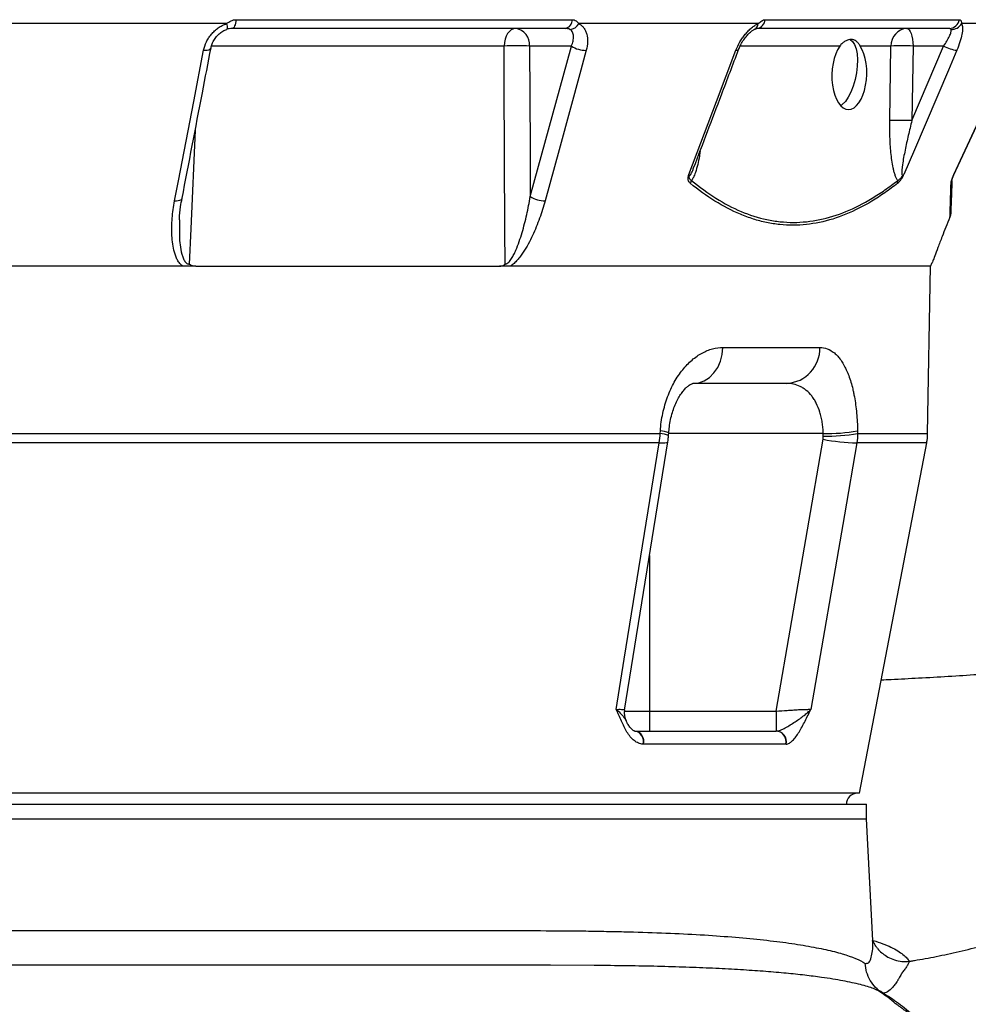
# Model space of a CAD drawing. Header units: millimetres. Extents: x 2703 to 14468, y 2068 to 15413.
# Tile 5 of 19: x 5998 to 7294, y 4370 to 5715. Entities that reach past the tile are written whole.
import ezdxf

# ---------------------------------------------------------------- set-up
doc = ezdxf.new("R2010")
doc.units = ezdxf.units.MM
doc.header["$LTSCALE"] = 5

msp = doc.modelspace()

# ---------------------------------------------------------------- linework, layer by layer
at = {"color": 7, "linetype": 'Continuous', "lineweight": 25}
for p, q in [((6280.4, 5709.8), (5945.6, 5709.8)), ((6293.3, 5715.2), (6752.9, 5715.2)), ((7007, 5709.8), (6761.9, 5709.8)), ((7016.7, 5715.2), (7282, 5715.2)), ((7374.7, 5709.8), (7285, 5709.8)), ((6280.5, 5702), (6280.2, 5702)), ((6743.7, 5703.3), (6288, 5703.3)), ((7268.3, 5703.3), (7005.2, 5703.3)), ((6751.7, 5679.2), (6694.5, 5679.2)), ((6695.5, 5473.5), (6751.7, 5679.2)), ((7188.5, 5679.2), (7146.5, 5679.2)), ((7186.9, 5577.3), (7188.5, 5679.2)), ((7217.1, 5577.3), (7260.5, 5679.2)), ((7218.7, 5679.2), (7217.1, 5577.3)), ((7260.5, 5679.2), (7218.7, 5679.2)), ((7242.5, 5378), (7245, 5383.5)), ((7238.6, 5149.8), (7242.6, 5378.6)), ((6958.9, 5267.4), (7091.3, 5267.4)), ((7046.1, 5218.3), (6917.8, 5218.3)), ((6873, 5149.8), (6873.3, 5153.3)), ((7142.8, 5153.3), (7142.9, 5149.8)), ((5937.5, 5149.8), (6873, 5149.8)), ((7031.6, 4770.5), (7095.6, 5142)), ((6871.8, 5137), (5937.5, 5137)), ((6824.2, 4772.1), (6883.5, 5138.4)), ((7145.5, 4658.3), (7237.3, 5137)), ((6858.4, 4770.5), (6858.4, 4743.3)), ((6858.4, 4770.5), (7031.6, 4770.5)), ((7031.6, 4770.5), (7031.6, 4743.3)), ((6838.6, 4743.3), (6838.5, 4743.3)), ((6838.6, 4743.3), (7031.3, 4743.3)), ((7044.9, 4725.5), (6850.3, 4725.5)), ((7145.5, 4658.3), (4662.7, 4658.3)), ((4663.5, 4643.3), (7155.1, 4643.3)), ((7155.1, 4623.3), (7155.1, 4643.3)), ((4772.7, 4623.3), (7155.1, 4623.3)), ((7163.8, 4457.1), (7155.1, 4623.3)), ((7163.4, 4456.8), (7163.4, 4457.1))]:
    msp.add_line(p, q, dxfattribs=at)
at = {"color": 8, "linetype": 'Continuous', "lineweight": 25}
for p, q in [((6659.7, 5679.2), (6260, 5679.2)), ((7118.5, 5679.2), (6982.4, 5679.2)), ((7095.9, 5149.8), (6884.7, 5149.8)), ((7142.9, 5149.8), (7238.6, 5149.8)), ((7237.3, 5137), (7141.7, 5137)), ((6858.4, 4983.3), (6858.4, 4770.5)), ((6824, 4770.5), (6858.4, 4770.5))]:
    msp.add_line(p, q, dxfattribs=at)
at = {"color": 8, "linetype": 'Continuous', "lineweight": 25, "flags": 128}
for points in [[(6280.4, 5709.8), (6280.8, 5708), (6281.1, 5706.4), (6281.2, 5705.1), (6281.2, 5703.9), (6281.1, 5703), (6280.9, 5702.4), (6280.6, 5702), (6280.5, 5702)], [(6249.1, 5673.4), (6251.7, 5673.4), (6254.1, 5673.7), (6256.1, 5674.2), (6257.6, 5674.9), (6258.7, 5675.8), (6259.2, 5676.8), (6259.2, 5676.9)], [(6976.6, 5673.4), (6978.3, 5673.4), (6979.5, 5673.7), (6980.1, 5674.2), (6980.3, 5674.4)], [(6237.5, 5564.1), (6231.6, 5429.5), (6229.5, 5381.4)], [(6209.5, 5467.7), (6212.1, 5467.8), (6214.5, 5468), (6216.5, 5468.5), (6218.1, 5469.2), (6219.1, 5470.1), (6219.6, 5471.2), (6219.7, 5471.2)], [(6871.8, 5137), (6876.2, 5136.9), (6879.6, 5137.1), (6882, 5137.4), (6883.3, 5138), (6883.5, 5138.4)]]:
    msp.add_lwpolyline(points, dxfattribs=at)
at = {"color": 7, "linetype": 'Continuous', "lineweight": 25, "flags": 128}
for points in [[(6293.3, 5715.2), (6293, 5712.8), (6292.6, 5710.5), (6292.1, 5708.4), (6291.4, 5706.7), (6290.6, 5705.2), (6289.8, 5704.2), (6288.9, 5703.5), (6288, 5703.3)], [(6675.4, 5703.3), (6672.4, 5702.9), (6669.5, 5701.5), (6666.9, 5699.3), (6664.5, 5696.3), (6662.6, 5692.6), (6661.1, 5688.5), (6660.1, 5683.9), (6659.7, 5679.2)], [(7210.2, 5703.3), (7211.8, 5702.9), (7213.4, 5701.5), (7214.8, 5699.3), (7216.1, 5696.3), (7217.2, 5692.6), (7218, 5688.5), (7218.5, 5683.9), (7218.7, 5679.2)], [(6661, 5381.4), (6660.8, 5428.3), (6660, 5628), (6659.7, 5679.2)], [(6694.5, 5679.2), (6695.2, 5540), (6695.5, 5473.5)], [(7132.7, 5688.2), (7135.9, 5685.6), (7138.6, 5681.3), (7140.7, 5675.5), (7142.1, 5668.4), (7142.7, 5660.3), (7142.4, 5651.6), (7141.3, 5642.4), (7139.5, 5633.3), (7137, 5624.5), (7133.8, 5616.4), (7130.2, 5609.4), (7126.2, 5603.5), (7122, 5599.2), (7119.8, 5597.6)], [(6209.5, 5467.7), (6214.7, 5494.9), (6235.7, 5603.6), (6249.1, 5673.4)], [(6771.9, 5673.4), (6764.5, 5646.2), (6734.8, 5537.5), (6715.8, 5467.7)], [(6912.1, 5503.6), (6950.1, 5603.6), (6976.6, 5673.4)], [(7278.5, 5673.4), (7266.9, 5646.2), (7220.5, 5537.5), (7206.1, 5503.6)], [(7274.3, 5503.6), (7320.9, 5603.6), (7353.4, 5673.4)], [(6917.8, 5218.3), (6925.8, 5219.2), (6933.4, 5222), (6940.4, 5226.6), (6946.6, 5232.6), (6951.7, 5240.1), (6955.5, 5248.6), (6958, 5257.8), (6958.9, 5267.4)], [(6884.5, 5147.2), (6884.6, 5148.1), (6884.8, 5150.8)], [(6812.7, 4773), (6823.8, 4841.5), (6871.8, 5137)], [(7141.7, 5137), (7124.8, 5038.8), (7079.1, 4773)], [(6793.5, 4423), (6782.8, 4423.1), (6723.2, 4423.3), (6723.2, 4423.3), (6723.2, 4423.3)]]:
    msp.add_lwpolyline(points, dxfattribs=at)
at = {"color": 7, "linetype": 'Continuous', "lineweight": 25}
for centre, radius, start, end in [((6741, 5714.9), 11.9, 282.9044, 1.7169), ((6748.9, 5716.6), 14.7, 272.6158, 332.3415), ((7003.8, 5716.1), 12.8, 276.1595, 356.1561), ((7267.9, 5717.6), 14.3, 271.5377, 350.5164), ((7271.2, 5717.9), 16, 267.7516, 329.5089), ((6672.2, 5681.1), 22.4, 355.0821, 81.7652), ((7211.9, 5680), 23.4, 94.2201, 182.0086), ((6677.1, 5257.2), 422.3, 87.6406, 92.3594), ((6771.6, 5710.4), 37.1, 237.4642, 270.4871), ((7203.6, 5267.1), 412.4, 87.9027, 92.0973), ((7284.6, 5722.8), 49.8, 241.1079, 262.9204), ((7202, 5165.2), 412.4, 87.9027, 92.0973), ((7296.5, 5491.6), 24.9, 155.185, 157.2652), ((6904.6, 5498.3), 11.6, 325.6317, 346.6502), ((7188.8, 5494), 9.08, 345.6426, 10.3068), ((7263, 5495.9), 8.72, 331.244, 357.9215), ((6715.4, 5504.8), 37, 237.447, 270.5764), ((7043.6, 5266), 47.7, 272.9315, 1.7795), ((7099.1, 5424.2), 274.4, 269.325, 279.1673), ((7148.2, 5408.7), 271.8, 258.8417, 268.6332), ((7099.2, 5420.5), 274.3, 269.323, 279.1687), ((7163.6, 5151.1), 75, 349.1425, 359), ((6848.9, 4768.3), 25, 171.2089, 207.7421), ((6836.1, 4729.2), 14.3, 344.7384, 80.8805), ((6836.4, 4729.1), 14.4, 345.3045, 81.1951), ((7030.6, 4728.6), 14.7, 347.6326, 87.0934), ((7030.7, 4728.6), 14.8, 348.0356, 86.7054), ((7142.6, 4643.3), 15, 90, 180)]:
    msp.add_arc(centre, radius, start, end, dxfattribs=at)
at = {"color": 8, "linetype": 'Continuous', "lineweight": 25}
for centre, radius, start, end in [((6998.6, 5709.9), 8.42, 298.2956, 359.6493), ((6872.7, 5123.6), 29.7, 65.9365, 88.8311), ((6872.4, 5120), 29.7, 65.9393, 88.8333)]:
    msp.add_arc(centre, radius, start, end, dxfattribs=at)
at = {"color": 7, "linetype": 'Continuous', "lineweight": 25}
for centre, major_axis, ratio, start_param, end_param in [((7131.6, 5640.4), (1.5, 47.9), 0.496838, 0.645388, 5.669752), ((5667.6, 2533.6), (0, 16864.1), 0.08573, 4.867943, 4.868157)]:
    msp.add_ellipse(centre, major_axis=major_axis, ratio=ratio, start_param=start_param, end_param=end_param, dxfattribs=at)
for points, knots in [([(6249.1, 5673.4), (6249.9, 5677.3), (6251.1, 5681.1), (6253.8, 5686.7), (6254.8, 5688.5), (6257.1, 5692), (6258.4, 5693.7), (6261.1, 5696.9), (6262.5, 5698.5), (6265.7, 5701.4), (6267.4, 5702.8), (6270.9, 5705.2), (6272.7, 5706.3), (6276.5, 5708.3), (6278.4, 5709.1), (6280.4, 5709.8)], [0, 0, 0, 0, 0.25, 0.25, 0.375, 0.375, 0.5, 0.5, 0.625, 0.625, 0.75, 0.75, 0.875, 0.875, 1, 1, 1, 1]), ([(6280.4, 5709.8), (6281.4, 5710.6), (6282.4, 5711.3), (6284.4, 5712.6), (6285.5, 5713.2), (6287.6, 5714.2), (6288.7, 5714.5), (6291, 5715.1), (6292.1, 5715.2), (6293.3, 5715.2)], [0, 0, 0, 0, 0.25, 0.25, 0.5, 0.5, 0.75, 0.75, 1, 1, 1, 1]), ([(6752.9, 5715.2), (6753.8, 5715.2), (6754.8, 5715.1), (6756.5, 5714.5), (6757.4, 5714.2), (6758.9, 5713.2), (6759.6, 5712.6), (6760.9, 5711.3), (6761.4, 5710.6), (6761.9, 5709.8)], [0, 0, 0, 0, 0.25, 0.25, 0.5, 0.5, 0.75, 0.75, 1, 1, 1, 1]), ([(6761.9, 5709.8), (6763.2, 5709.1), (6764.5, 5708.3), (6766.8, 5706.3), (6767.8, 5705.2), (6769.6, 5702.7), (6770.4, 5701.4), (6771.7, 5698.5), (6772.3, 5697), (6773.5, 5692.1), (6773.9, 5688.6), (6773.6, 5681.1), (6773, 5677.3), (6771.9, 5673.4)], [0, 0, 0, 0, 0.125, 0.125, 0.25, 0.25, 0.375, 0.375, 0.5, 0.5, 0.75, 0.75, 1, 1, 1, 1]), ([(6976.6, 5673.4), (6978.1, 5677.3), (6979.9, 5681.1), (6983.1, 5686.7), (6984.3, 5688.5), (6986.7, 5692), (6988, 5693.7), (6990.7, 5696.9), (6992, 5698.5), (6994.9, 5701.4), (6996.4, 5702.8), (6999.4, 5705.2), (7000.9, 5706.3), (7003.9, 5708.3), (7005.5, 5709.1), (7007, 5709.8)], [0, 0, 0, 0, 0.25, 0.25, 0.375, 0.375, 0.5, 0.5, 0.625, 0.625, 0.75, 0.75, 0.875, 0.875, 1, 1, 1, 1]), ([(7007, 5709.8), (7007.9, 5710.6), (7008.7, 5711.3), (7010.3, 5712.6), (7011.1, 5713.2), (7012.7, 5714.2), (7013.5, 5714.5), (7015.1, 5715.1), (7015.9, 5715.2), (7016.7, 5715.2)], [0, 0, 0, 0, 0.25, 0.25, 0.5, 0.5, 0.75, 0.75, 1, 1, 1, 1]), ([(7285, 5709.8), (7285.4, 5709.1), (7285.7, 5708.3), (7286.2, 5706.3), (7286.3, 5705.2), (7286.4, 5702.7), (7286.3, 5701.4), (7286, 5698.5), (7285.8, 5697), (7284.9, 5692.1), (7284, 5688.6), (7281.6, 5681.1), (7280.1, 5677.3), (7278.5, 5673.4)], [0, 0, 0, 0, 0.125, 0.125, 0.25, 0.25, 0.375, 0.375, 0.5, 0.5, 0.75, 0.75, 1, 1, 1, 1]), ([(7282, 5715.2), (7282.4, 5715.2), (7282.9, 5715.1), (7283.6, 5714.5), (7283.9, 5714.2), (7284.5, 5713.2), (7284.7, 5712.6), (7284.9, 5711.3), (7285, 5710.6), (7285, 5709.8)], [0, 0, 0, 0, 0.25, 0.25, 0.5, 0.5, 0.75, 0.75, 1, 1, 1, 1]), ([(6259.3, 5676.9), (6259.7, 5678.7), (6260.6, 5682.5), (6263.6, 5688.2), (6267.6, 5693.6), (6272.6, 5697.9), (6277, 5700.7), (6279.7, 5701.6), (6280.6, 5701.8)], [0, 0, 0, 0, 0.179371, 0.379246, 0.571769, 0.753219, 0.923655, 1, 1, 1, 1]), ([(6288, 5703.3), (6286.7, 5703.3), (6285.4, 5703.2), (6282.8, 5702.7), (6281.5, 5702.4), (6280.2, 5702)], [0, 0, 0, 0, 0.5, 0.5, 1, 1, 1, 1]), ([(6749.6, 5702), (6748.8, 5702.4), (6747.8, 5702.7), (6745.8, 5703.2), (6744.8, 5703.3), (6743.7, 5703.3)], [0, 0, 0, 0, 0.5, 0.5, 1, 1, 1, 1]), ([(6751.7, 5679.2), (6752.7, 5681.5), (6753.5, 5683.8), (6754.5, 5688.3), (6754.8, 5690.5), (6754.6, 5693.5), (6754.5, 5694.5), (6754, 5696.4), (6753.7, 5697.3), (6752.9, 5698.9), (6752.3, 5699.6), (6751.1, 5700.9), (6750.4, 5701.5), (6749.6, 5702)], [0, 0, 0, 0, 0.25, 0.25, 0.5, 0.5, 0.625, 0.625, 0.75, 0.75, 0.875, 0.875, 1, 1, 1, 1]), ([(6980.3, 5674.4), (6981, 5676.2), (6982.6, 5680.2), (6986.1, 5686.3), (6990.1, 5691.8), (6994.3, 5696.5), (6998.2, 5699.8), (7001.1, 5701.8), (7002.3, 5702.2), (7002.6, 5702.4)], [0, 0, 0, 0, 0.151486, 0.330626, 0.50685, 0.65833, 0.8151, 0.94481, 1, 1, 1, 1]), ([(7002.6, 5702.4), (7003, 5702.6), (7004, 5703.1), (7005, 5703.3), (7005.1, 5703.3), (7005.1, 5703.3)], [0, 0, 0, 0, 0.20421, 0.569745, 1, 1, 1, 1]), ([(7260.5, 5679.2), (7262.2, 5681.5), (7263.6, 5683.8), (7266.3, 5688.3), (7267.5, 5690.5), (7268.9, 5693.5), (7269.3, 5694.5), (7270, 5696.4), (7270.3, 5697.3), (7270.7, 5698.9), (7270.8, 5699.6), (7270.8, 5700.9), (7270.8, 5701.5), (7270.6, 5702)], [0, 0, 0, 0, 0.25, 0.25, 0.5, 0.5, 0.625, 0.625, 0.75, 0.75, 0.875, 0.875, 1, 1, 1, 1]), ([(7270.6, 5702), (7270.5, 5702.4), (7270.1, 5702.7), (7269.3, 5703.2), (7268.8, 5703.3), (7268.3, 5703.3)], [0, 0, 0, 0, 0.5, 0.5, 1, 1, 1, 1]), ([(6219.7, 5471.2), (6228.9, 5519.2), (6242.1, 5587.8), (6255.3, 5656.3), (6259.2, 5676.9)], [0, 0, 0, 0, 0.7, 1, 1, 1, 1]), ([(7146.5, 5679.2), (7145.6, 5680.7), (7144.7, 5682), (7143.3, 5683.6), (7142.8, 5684.1), (7141.8, 5685.1), (7141.4, 5685.5), (7139.9, 5686.6), (7138.9, 5687.2), (7137.2, 5687.7), (7136.6, 5687.9), (7135.4, 5688), (7134.8, 5688.1), (7132.9, 5688.1), (7131.6, 5687.9), (7129.6, 5687.3), (7128.9, 5687.1), (7127.5, 5686.5), (7126.8, 5686.2), (7124.7, 5685.1), (7123.3, 5684.2), (7120.8, 5682), (7119.5, 5680.7), (7118.5, 5679.2)], [0, 0, 0, 0, 0.125, 0.125, 0.1875, 0.1875, 0.25, 0.25, 0.375, 0.375, 0.4375, 0.4375, 0.5, 0.5, 0.625, 0.625, 0.6875, 0.6875, 0.75, 0.75, 0.875, 0.875, 1, 1, 1, 1]), ([(6918.8, 5512.6), (6931.5, 5545.9), (6952, 5599.9), (6972.4, 5653.8), (6980.2, 5674.4)], [0, 0, 0, 0, 0.618735, 1, 1, 1, 1]), ([(7273.9, 5502.2), (7290.9, 5538.7), (7317.5, 5595.8), (7344, 5652.8), (7353.6, 5673.4)], [0, 0, 0, 0, 0.639597, 1, 1, 1, 1]), ([(7197.7, 5495.6), (7197, 5496.6), (7196.3, 5497.8), (7195.1, 5500.4), (7194.5, 5501.9), (7193.5, 5504.9), (7193, 5506.4), (7192.2, 5509.6), (7191.8, 5511.2), (7190.8, 5516.2), (7190.2, 5519.6), (7189.2, 5526.6), (7188.8, 5530.1), (7187.8, 5540.9), (7187.3, 5548.1), (7186.9, 5562.6), (7186.8, 5570), (7186.9, 5577.3)], [0, 0, 0, 0, 0.0625, 0.0625, 0.125, 0.125, 0.1875, 0.1875, 0.25, 0.25, 0.375, 0.375, 0.5, 0.5, 0.75, 0.75, 1, 1, 1, 1]), ([(7217.1, 5577.3), (7215.4, 5570.6), (7213.8, 5563.9), (7210.6, 5550.4), (7209.1, 5543.7), (7207.1, 5533.6), (7206.4, 5530.3), (7205.2, 5523.6), (7204.7, 5520.3), (7204, 5515.3), (7203.8, 5513.7), (7203.4, 5510.4), (7203.3, 5508.8), (7203.2, 5506.5), (7203.2, 5505.7), (7203.3, 5504.2), (7203.4, 5503.5), (7203.7, 5502.7), (7203.8, 5502.5), (7204.2, 5502.2), (7204.4, 5502.1), (7204.9, 5502.3), (7205.1, 5502.5), (7205.6, 5503), (7205.8, 5503.2), (7206.1, 5503.6)], [0, 0, 0, 0, 0.25, 0.25, 0.5, 0.5, 0.625, 0.625, 0.75, 0.75, 0.8125, 0.8125, 0.875, 0.875, 0.90625, 0.90625, 0.9375, 0.9375, 0.953125, 0.953125, 0.96875, 0.96875, 0.984375, 0.984375, 1, 1, 1, 1]), ([(6914.2, 5491.7), (6913.5, 5492.3), (6913, 5492.9), (6912, 5494.4), (6911.7, 5495.4), (6911.3, 5497.4), (6911.2, 5498.5), (6911.4, 5500.4), (6911.5, 5501), (6911.7, 5502.3), (6911.9, 5502.9), (6912.1, 5503.6)], [0, 0, 0, 0, 0.25, 0.25, 0.5, 0.5, 0.75, 0.75, 0.875, 0.875, 1, 1, 1, 1]), ([(6915.9, 5495.6), (6915.3, 5495.9), (6914.7, 5496.2), (6913.8, 5497.2), (6913.4, 5497.8), (6912.9, 5499.3), (6912.7, 5500.1), (6912.4, 5501.3), (6912.3, 5501.7), (6912.2, 5502.6), (6912.1, 5503.1), (6912.1, 5503.6)], [0, 0, 0, 0, 0.25, 0.25, 0.5, 0.5, 0.75, 0.75, 0.875, 0.875, 1, 1, 1, 1]), ([(7197.6, 5491.7), (7198.3, 5492.3), (7199, 5492.9), (7200.1, 5494.1), (7200.4, 5494.5), (7201.2, 5495.4), (7201.5, 5495.9), (7202.3, 5496.9), (7202.7, 5497.4), (7203.4, 5498.6), (7203.8, 5499.1), (7204.5, 5500.4), (7204.8, 5501), (7205.4, 5502.3), (7205.8, 5502.9), (7206.1, 5503.6)], [0, 0, 0, 0, 0.25, 0.25, 0.375, 0.375, 0.5, 0.5, 0.625, 0.625, 0.75, 0.75, 0.875, 0.875, 1, 1, 1, 1]), ([(7197.7, 5495.6), (7198.3, 5495.9), (7199, 5496.2), (7200.3, 5497.2), (7201.1, 5497.9), (7202.5, 5499.3), (7203.2, 5500.1), (7204.3, 5501.3), (7204.7, 5501.7), (7205.4, 5502.6), (7205.7, 5503.1), (7206.1, 5503.6)], [0, 0, 0, 0, 0.25, 0.25, 0.5, 0.5, 0.75, 0.75, 0.875, 0.875, 1, 1, 1, 1]), ([(7270.6, 5491.7), (7270.7, 5492.3), (7270.7, 5492.9), (7271, 5494.4), (7271.3, 5495.4), (7271.9, 5497.4), (7272.3, 5498.5), (7273, 5500.4), (7273.2, 5501), (7273.8, 5502.3), (7274.1, 5502.9), (7274.3, 5503.6)], [0, 0, 0, 0, 0.25, 0.25, 0.5, 0.5, 0.75, 0.75, 0.875, 0.875, 1, 1, 1, 1]), ([(7271.7, 5495.6), (7271.7, 5495.9), (7271.8, 5496.2), (7272, 5497.2), (7272.2, 5497.8), (7272.7, 5499.3), (7273, 5500.1), (7273.5, 5501.3), (7273.7, 5501.7), (7274, 5502.6), (7274.2, 5503.1), (7274.3, 5503.6)], [0, 0, 0, 0, 0.25, 0.25, 0.5, 0.5, 0.75, 0.75, 0.875, 0.875, 1, 1, 1, 1]), ([(7197.6, 5491.7), (7191.8, 5487.2), (7186, 5482.9), (7174.3, 5474.8), (7168.4, 5470.9), (7150.6, 5460.3), (7138.7, 5454.2), (7103, 5439.6), (7078.9, 5434.5), (7048.7, 5434.4), (7042.6, 5434.7), (7030.5, 5435.9), (7024.4, 5436.9), (7012.4, 5439.4), (7006.4, 5441), (6994.4, 5444.7), (6988.5, 5446.9), (6959.1, 5459.2), (6936.3, 5473.6), (6914.2, 5491.7)], [0, 0, 0, 0, 0.0625, 0.0625, 0.125, 0.125, 0.25, 0.25, 0.5, 0.5, 0.5625, 0.5625, 0.625, 0.625, 0.6875, 0.6875, 0.75, 0.75, 1, 1, 1, 1]), ([(6915.9, 5495.6), (6937.9, 5477.4), (6960.4, 5463.1), (6995.2, 5448.4), (7007, 5444.7), (7024.9, 5440.9), (7030.9, 5439.9), (7043, 5438.6), (7049.1, 5438.3), (7079.2, 5438.3), (7103.2, 5443.4), (7138.9, 5458), (7150.8, 5464.1), (7168.6, 5474.8), (7174.4, 5478.6), (7186.1, 5486.7), (7191.9, 5491), (7197.7, 5495.6)], [0, 0, 0, 0, 0.25, 0.25, 0.375, 0.375, 0.4375, 0.4375, 0.5, 0.5, 0.75, 0.75, 0.875, 0.875, 0.9375, 0.9375, 1, 1, 1, 1]), ([(7269.1, 5445.5), (7269.2, 5447.9), (7269.3, 5450.7), (7269.5, 5457.1), (7269.6, 5460.6), (7269.9, 5468.4), (7270, 5472.6), (7270.3, 5481.7), (7270.5, 5486.6), (7270.6, 5491.7)], [0, 0, 0, 0, 0.25, 0.25, 0.5, 0.5, 0.75, 0.75, 1, 1, 1, 1]), ([(6220.5, 5378.3), (6219.7, 5378.9), (6219, 5379.5), (6217.6, 5380.8), (6217, 5381.5), (6215.2, 5383.7), (6214.2, 5385.3), (6212.4, 5388.6), (6211.6, 5390.3), (6210.3, 5393.8), (6209.7, 5395.6), (6208.1, 5401.1), (6207.4, 5404.9), (6206.3, 5412.5), (6205.9, 5416.4), (6205.3, 5428.1), (6205.5, 5436), (6206.8, 5451.8), (6208, 5459.8), (6209.5, 5467.7)], [0, 0, 0, 0, 0.03125, 0.03125, 0.0625, 0.0625, 0.125, 0.125, 0.1875, 0.1875, 0.25, 0.25, 0.375, 0.375, 0.5, 0.5, 0.75, 0.75, 1, 1, 1, 1]), ([(6216.1, 5441.7), (6216.1, 5442.2), (6216.1, 5448.1), (6217.1, 5458), (6218.9, 5467.4), (6219.6, 5471.2)], [0, 0, 0, 0, 0.0567115, 0.608927, 1, 1, 1, 1]), ([(6661, 5381.4), (6661.5, 5381.3), (6661.9, 5381.4), (6662.8, 5381.6), (6663.2, 5381.8), (6664.5, 5382.5), (6665.3, 5383.2), (6666.7, 5384.6), (6667.4, 5385.4), (6668.7, 5387.1), (6669.3, 5388), (6671.1, 5390.7), (6672.1, 5392.5), (6674.1, 5396.4), (6675, 5398.3), (6677.5, 5404.2), (6679, 5408.2), (6681.8, 5416.2), (6683.1, 5420.3), (6686.8, 5432.5), (6688.8, 5440.7), (6692.5, 5457.1), (6694.1, 5465.3), (6695.5, 5473.5)], [0, 0, 0, 0, 0.015625, 0.015625, 0.03125, 0.03125, 0.0625, 0.0625, 0.09375, 0.09375, 0.125, 0.125, 0.1875, 0.1875, 0.25, 0.25, 0.375, 0.375, 0.5, 0.5, 0.75, 0.75, 1, 1, 1, 1]), ([(6715.8, 5467.7), (6713.6, 5459.8), (6711.1, 5451.8), (6705.4, 5436), (6702.2, 5428.2), (6696.7, 5416.5), (6694.8, 5412.6), (6690.6, 5404.9), (6688.3, 5401.2), (6684.7, 5395.7), (6683.5, 5393.9), (6680.8, 5390.3), (6679.4, 5388.6), (6676.6, 5385.3), (6675, 5383.7), (6671.8, 5380.8), (6670.1, 5379.4), (6668.4, 5378.3)], [0, 0, 0, 0, 0.25, 0.25, 0.5, 0.5, 0.625, 0.625, 0.75, 0.75, 0.8125, 0.8125, 0.875, 0.875, 0.9375, 0.9375, 1, 1, 1, 1]), ([(7269.1, 5445.5), (7267.2, 5440.8), (7263.4, 5431.4), (7257.7, 5417.1), (7252.4, 5403.2), (7248.1, 5391.9), (7245.7, 5385.4), (7244.7, 5382.8), (7245, 5383.4), (7245, 5383.5)], [0, 0, 0, 0, 0.128935, 0.259687, 0.444517, 0.635528, 0.807648, 0.985142, 1, 1, 1, 1]), ([(6238.5, 5378.3), (6236.9, 5378.3), (6235.3, 5378.5), (6233, 5379.3), (6232.2, 5379.6), (6231.2, 5380.2), (6230.8, 5380.4), (6230.1, 5380.8), (6229.8, 5381.1), (6229.5, 5381.4)], [0, 0, 0, 0, 0.5, 0.5, 0.75, 0.75, 0.875, 0.875, 1, 1, 1, 1]), ([(6653.4, 5378.3), (6654.7, 5378.3), (6656.1, 5378.5), (6658, 5379.3), (6658.7, 5379.6), (6659.6, 5380.2), (6659.9, 5380.4), (6660.5, 5380.8), (6660.8, 5381.1), (6661, 5381.4)], [0, 0, 0, 0, 0.5, 0.5, 0.75, 0.75, 0.875, 0.875, 1, 1, 1, 1]), ([(6220.5, 5378.3), (6172.9, 5378.3), (6124.4, 5378.3), (6026.1, 5378.3), (5976.4, 5378.3), (5926.2, 5378.3)], [0, 0, 0, 0, 0.5, 0.5, 1, 1, 1, 1]), ([(6238.5, 5378.3), (6313.2, 5378.3), (6385.7, 5378.3), (6524.5, 5378.3), (6590.9, 5378.3), (6653.4, 5378.3)], [0, 0, 0, 0, 0.5, 0.5, 1, 1, 1, 1]), ([(7242.6, 5378.3), (7242.6, 5378.3), (7239.4, 5378.3), (7226.7, 5378.3), (7217.1, 5378.3), (7191.8, 5378.3), (7176, 5378.3), (7138.4, 5378.3), (7116.6, 5378.3), (7067.1, 5378.3), (7039.5, 5378.3), (6978.8, 5378.3), (6945.8, 5378.3), (6874.6, 5378.3), (6836.5, 5378.3), (6755.8, 5378.3), (6713.1, 5378.3), (6668.4, 5378.3)], [0, 0, 0, 0, 0.125, 0.125, 0.25, 0.25, 0.375, 0.375, 0.5, 0.5, 0.625, 0.625, 0.75, 0.75, 0.875, 0.875, 1, 1, 1, 1]), ([(6873.3, 5153.3), (6873.8, 5161.6), (6875, 5169.6), (6877.5, 5181.3), (6878.5, 5185.1), (6880.1, 5190.8), (6880.7, 5192.7), (6881.9, 5196.4), (6882.5, 5198.2), (6885.9, 5207.1), (6888.9, 5213.8), (6894.1, 5223.1), (6896, 5226.1), (6899.8, 5231.8), (6901.8, 5234.4), (6907.8, 5242), (6912.1, 5246.4), (6921.1, 5254.1), (6925.7, 5257.3), (6932.7, 5261.1), (6935.1, 5262.2), (6939.8, 5264.1), (6942.2, 5264.9), (6949.4, 5266.8), (6954.2, 5267.4), (6958.9, 5267.4)], [0, 0, 0, 0, 0.125, 0.125, 0.1875, 0.1875, 0.21875, 0.21875, 0.25, 0.25, 0.375, 0.375, 0.4375, 0.4375, 0.5, 0.5, 0.625, 0.625, 0.75, 0.75, 0.8125, 0.8125, 0.875, 0.875, 1, 1, 1, 1]), ([(7091.3, 5267.4), (7094.8, 5267.4), (7098.2, 5266.8), (7104.8, 5264.3), (7108, 5262.4), (7112.7, 5258.6), (7114.2, 5257.2), (7117.1, 5254), (7118.5, 5252.2), (7122.5, 5246.5), (7125.1, 5242.1), (7128, 5235.8), (7128.6, 5234.5), (7129.7, 5231.8), (7130.2, 5230.4), (7131.8, 5226.2), (7132.8, 5223.2), (7134.6, 5217.1), (7135.5, 5213.9), (7136.7, 5208.9), (7137, 5207.1), (7137.8, 5203.7), (7138.1, 5201.9), (7139.8, 5192.9), (7140.8, 5185.4), (7141.9, 5173.7), (7142.2, 5169.7), (7142.6, 5161.6), (7142.7, 5157.5), (7142.8, 5153.3)], [0, 0, 0, 0, 0.125, 0.125, 0.25, 0.25, 0.3125, 0.3125, 0.375, 0.375, 0.5, 0.5, 0.53125, 0.53125, 0.5625, 0.5625, 0.625, 0.625, 0.6875, 0.6875, 0.71875, 0.71875, 0.75, 0.75, 0.875, 0.875, 0.9375, 0.9375, 1, 1, 1, 1]), ([(6884.8, 5150.7), (6885.1, 5153.5), (6885.5, 5159.7), (6887.2, 5169), (6889.6, 5178.4), (6892.7, 5187.2), (6896.2, 5195), (6900.1, 5201.8), (6904, 5207.4), (6907.9, 5211.9), (6911.4, 5214.9), (6914.3, 5217), (6916.6, 5218), (6917.7, 5218.3), (6917.8, 5218.3), (6917.8, 5218.3)], [0, 0, 0, 0, 0.0573993, 0.1301164, 0.2030348, 0.2738441, 0.3497457, 0.4235143, 0.496539, 0.5758234, 0.6523811, 0.729735, 0.8184088, 0.9082407, 1, 1, 1, 1]), ([(7095.9, 5149.8), (7095.8, 5152.5), (7095.7, 5155.1), (7095.2, 5160.1), (7094.9, 5162.6), (7094.2, 5167.5), (7093.7, 5169.9), (7092.6, 5174.5), (7092, 5176.8), (7090, 5183.5), (7088.3, 5187.5), (7085.5, 5193), (7084.5, 5194.8), (7082.4, 5198.1), (7081.3, 5199.7), (7077.8, 5204.2), (7075.4, 5206.7), (7071.4, 5209.9), (7070.1, 5210.9), (7067.3, 5212.7), (7065.9, 5213.5), (7061.5, 5215.6), (7058.5, 5216.6), (7052.4, 5218), (7049.3, 5218.3), (7046.1, 5218.3)], [0, 0, 0, 0, 0.0625, 0.0625, 0.125, 0.125, 0.1875, 0.1875, 0.25, 0.25, 0.375, 0.375, 0.4375, 0.4375, 0.5, 0.5, 0.625, 0.625, 0.6875, 0.6875, 0.75, 0.75, 0.875, 0.875, 1, 1, 1, 1]), ([(6883.5, 5138.4), (6883.7, 5139.7), (6884.2, 5142.6), (6884.3, 5145.6), (6884.4, 5147.2)], [0, 0, 0, 0, 0.44524, 1, 1, 1, 1]), ([(8256.2, 4903.2), (8242, 4903), (8214.8, 4902.6), (8177, 4902), (8143.6, 4901.4), (8114.5, 4900.8), (8089.4, 4900.2), (8068, 4899.6), (8050.6, 4899.1), (8036.2, 4898.6), (8024, 4898.2), (8012.8, 4897.8), (8002.5, 4897.4), (7992.2, 4896.9), (7981, 4896.4), (7968.2, 4895.8), (7953.4, 4895), (7938.4, 4894.1), (7924.5, 4893.2), (7912.1, 4892.4), (7899.9, 4891.6), (7886.9, 4890.6), (7872.8, 4889.5), (7858.7, 4888.4), (7845.8, 4887.3), (7834.6, 4886.3), (7823.5, 4885.2), (7811.3, 4884), (7797.9, 4882.7), (7784.7, 4881.3), (7773, 4880), (7762.5, 4878.8), (7751.3, 4877.4), (7737.9, 4875.8), (7722.7, 4873.8), (7707, 4871.7), (7692, 4869.6), (7676.7, 4867.4), (7662.1, 4865.2), (7647.7, 4862.9), (7633.8, 4860.6), (7618.9, 4858.2), (7603, 4855.4), (7587.3, 4852.7), (7572.9, 4850.1), (7560.4, 4847.9), (7550.1, 4846.1), (7541.8, 4844.6), (7535.5, 4843.6), (7530.4, 4842.8), (7525, 4841.9), (7518.7, 4840.9), (7512.1, 4839.9), (7506.2, 4839.1), (7500.8, 4838.3), (7494.9, 4837.5), (7487.5, 4836.6), (7478.6, 4835.5), (7468.8, 4834.3), (7457.1, 4833), (7444, 4831.6), (7427.8, 4830), (7410.8, 4828.4), (7393.5, 4826.8), (7376.8, 4825.4), (7360.3, 4824.1), (7337.1, 4822.4), (7306.1, 4820.2), (7267.2, 4817.7), (7227.7, 4815.5), (7197, 4813.9), (7179.7, 4813.1), (7175.1, 4812.9)], [0, 0, 0, 0, 0.034664, 0.066352, 0.094935, 0.120366, 0.142657, 0.161865, 0.178073, 0.190435, 0.201507, 0.211705, 0.221053, 0.229585, 0.239044, 0.250869, 0.264947, 0.279474, 0.291938, 0.302417, 0.312514, 0.324032, 0.337414, 0.350967, 0.362483, 0.372053, 0.380869, 0.391496, 0.403823, 0.415757, 0.425683, 0.433769, 0.442549, 0.454388, 0.468148, 0.481767, 0.494763, 0.507153, 0.521165, 0.532869, 0.545029, 0.559305, 0.575187, 0.592099, 0.61001, 0.624555, 0.6372, 0.647744, 0.656306, 0.663158, 0.672127, 0.683215, 0.694376, 0.703381, 0.710191, 0.717831, 0.727278, 0.738543, 0.750707, 0.761746, 0.778471, 0.793375, 0.810928, 0.828308, 0.84204, 0.855964, 0.871338, 0.900678, 0.931912, 0.962835, 0.990334, 1, 1, 1, 1]), ([(6849.9, 4725.5), (6848.8, 4725.5), (6847.6, 4725.6), (6845.5, 4726.1), (6844.4, 4726.4), (6841.3, 4727.7), (6839.4, 4728.9), (6835.7, 4731.8), (6833.9, 4733.6), (6830.6, 4737.5), (6829.1, 4739.7), (6826.3, 4744.3), (6824.9, 4746.8), (6822.4, 4751.8), (6821.2, 4754.4), (6818.8, 4759.7), (6817.6, 4762.4), (6815.8, 4766.4), (6815.2, 4767.7), (6814, 4770.4), (6813.4, 4771.7), (6812.7, 4773)], [0, 0, 0, 0, 0.0625, 0.0625, 0.125, 0.125, 0.25, 0.25, 0.375, 0.375, 0.5, 0.5, 0.625, 0.625, 0.75, 0.75, 0.875, 0.875, 0.9375, 0.9375, 1, 1, 1, 1]), ([(7031.6, 4770.5), (7036.7, 4770.9), (7041.7, 4771.3), (7047.9, 4771.7), (7049.1, 4771.8), (7051.5, 4772), (7052.7, 4772), (7056.2, 4772.2), (7058.4, 4772.4), (7062.6, 4772.6), (7064.6, 4772.7), (7068.4, 4772.9), (7070.1, 4772.9), (7072.5, 4773), (7073.2, 4773), (7074.6, 4773), (7075.3, 4773), (7077.2, 4773.1), (7078.2, 4773), (7079.1, 4773)], [0, 0, 0, 0, 0.25, 0.25, 0.3125, 0.3125, 0.375, 0.375, 0.5, 0.5, 0.625, 0.625, 0.75, 0.75, 0.8125, 0.8125, 0.875, 0.875, 1, 1, 1, 1]), ([(7031.6, 4743.3), (7033.4, 4743.4), (7035.5, 4743.9), (7039.7, 4745.4), (7041.9, 4746.5), (7046.3, 4748.9), (7048.5, 4750.3), (7053, 4753), (7055.2, 4754.5), (7059.6, 4757.4), (7061.7, 4758.8), (7065.8, 4761.7), (7067.8, 4763.1), (7071.5, 4766), (7073.2, 4767.4), (7075.6, 4769.5), (7076.3, 4770.2), (7077.8, 4771.6), (7078.4, 4772.3), (7079.1, 4773)], [0, 0, 0, 0, 0.125, 0.125, 0.25, 0.25, 0.375, 0.375, 0.5, 0.5, 0.625, 0.625, 0.75, 0.75, 0.875, 0.875, 0.9375, 0.9375, 1, 1, 1, 1]), ([(7045.2, 4725.5), (7046.6, 4725.5), (7048.1, 4726), (7051.1, 4727.7), (7052.6, 4728.9), (7054.8, 4731.1), (7055.6, 4731.9), (7057.1, 4733.7), (7057.8, 4734.6), (7060, 4737.6), (7061.4, 4739.7), (7064.2, 4744.3), (7065.6, 4746.8), (7068.4, 4751.8), (7069.8, 4754.4), (7072.4, 4759.7), (7073.8, 4762.4), (7075.8, 4766.4), (7076.4, 4767.7), (7077.4, 4769.7), (7077.8, 4770.4), (7078.4, 4771.7), (7078.7, 4772.4), (7079.1, 4773)], [0, 0, 0, 0, 0.125, 0.125, 0.25, 0.25, 0.3125, 0.3125, 0.375, 0.375, 0.5, 0.5, 0.625, 0.625, 0.75, 0.75, 0.875, 0.875, 0.9375, 0.9375, 0.96875, 0.96875, 1, 1, 1, 1]), ([(6838.5, 4743.3), (6838.3, 4743.3), (6837.8, 4743.4), (6836.3, 4744.1), (6833.8, 4746.1), (6830.8, 4749.8), (6828.5, 4753.4), (6827.2, 4756), (6826.9, 4756.6)], [0, 0, 0, 0, 0.162971, 0.34188, 0.531884, 0.728898, 0.934681, 1, 1, 1, 1]), ([(7213.6, 4428.8), (7214.4, 4428.9), (7216, 4429.2), (7218.4, 4429.6), (7229.5, 4431.4), (7250.3, 4435.2), (7281.8, 4442.1), (7314, 4450), (7346.4, 4458.8), (7378.7, 4468.1), (7408.3, 4476.9), (7435, 4485), (7458.4, 4492.1), (7481.7, 4499.1), (7499.8, 4504.4), (7513, 4508.2), (7521.3, 4510.5), (7529.5, 4512.8), (7537.6, 4515), (7545.6, 4517.2), (7553.5, 4519.3), (7561.3, 4521.3), (7569.1, 4523.2), (7576.7, 4525), (7584.3, 4526.8), (7591.8, 4528.4), (7599.2, 4530), (7606.5, 4531.4), (7613.7, 4532.8), (7620.8, 4534), (7627.8, 4535.2), (7634.8, 4536.2), (7641.6, 4537.1), (7648.4, 4537.9), (7655.1, 4538.6), (7661.7, 4539.2), (7668.2, 4539.6), (7672.5, 4539.9), (7674.6, 4540)], [0, 0, 0, 0, 0.005355, 0.010715, 0.016081, 0.079451, 0.14336, 0.209303, 0.271749, 0.335642, 0.401778, 0.449814, 0.498005, 0.546519, 0.595513, 0.613542, 0.631488, 0.649357, 0.667154, 0.684883, 0.702551, 0.720163, 0.737725, 0.755244, 0.772725, 0.790175, 0.807602, 0.825013, 0.842416, 0.859817, 0.877226, 0.89465, 0.912098, 0.929579, 0.9471, 0.964672, 0.982302, 1, 1, 1, 1]), ([(5156.1, 4470.7), (5209, 4470.7), (5262.7, 4470.7), (5344.5, 4470.7), (5371.9, 4470.7), (5413.3, 4470.7), (5427.2, 4470.7), (5455, 4470.7), (5469, 4470.7), (5538.5, 4470.7), (5594.1, 4470.7), (5705.2, 4470.7), (5760.7, 4470.7), (5843.8, 4470.7), (5871.5, 4470.7), (5913, 4470.7), (5926.9, 4470.7), (5947.6, 4470.7), (5954.5, 4470.7), (5968.3, 4470.7), (5975.2, 4470.7), (6036.9, 4470.7), (6090.6, 4470.7), (6195.9, 4470.7), (6247.5, 4470.7), (6323.3, 4470.7), (6348.2, 4470.7), (6385.3, 4470.7), (6397.6, 4470.7), (6415.9, 4470.7), (6422, 4470.7), (6434.1, 4470.7), (6440.1, 4470.7), (6494, 4470.7), (6539.9, 4470.7), (6605.7, 4470.7), (6627.2, 4470.7), (6658.6, 4470.7), (6669, 4470.7), (6689.5, 4470.7), (6699.6, 4470.7), (6729.5, 4470.6), (6749, 4470.5), (6777.5, 4470.1), (6786.8, 4470), (6800.7, 4469.7), (6805.3, 4469.6), (6814.4, 4469.4), (6818.9, 4469.3), (6859, 4468.4), (6891.9, 4467.1), (6952.5, 4463.7), (6980.2, 4461.5), (7017.7, 4457.7), (7029.6, 4456.3), (7046.4, 4454.1), (7051.8, 4453.3), (7062.3, 4451.7), (7067.4, 4450.9), (7082, 4448.3), (7091, 4446.5), (7103.5, 4443.8), (7107.4, 4442.9), (7115, 4441), (7118.5, 4440), (7135.4, 4435), (7145.9, 4430.7), (7153.3, 4425.9)], [0, 0, 0, 0, 0.0625, 0.0625, 0.09375, 0.09375, 0.109375, 0.109375, 0.125, 0.125, 0.1875, 0.1875, 0.25, 0.25, 0.28125, 0.28125, 0.296875, 0.296875, 0.304688, 0.304688, 0.3125, 0.3125, 0.375, 0.375, 0.4375, 0.4375, 0.46875, 0.46875, 0.484375, 0.484375, 0.492188, 0.492188, 0.5, 0.5, 0.5625, 0.5625, 0.59375, 0.59375, 0.609375, 0.609375, 0.625, 0.625, 0.65625, 0.65625, 0.671875, 0.671875, 0.679688, 0.679688, 0.6875, 0.6875, 0.75, 0.75, 0.8125, 0.8125, 0.84375, 0.84375, 0.859375, 0.859375, 0.875, 0.875, 0.90625, 0.90625, 0.921875, 0.921875, 0.9375, 0.9375, 1, 1, 1, 1]), ([(7170.2, 4446.3), (7169.3, 4447.4), (7167.3, 4449.9), (7165.2, 4453.9), (7164.3, 4456.4), (7164.1, 4457), (7164.1, 4457.1)], [0, 0, 0, 0, 0.299503, 0.666968, 0.982035, 1, 1, 1, 1]), ([(7170.2, 4446.3), (7172, 4444.1), (7174, 4441.6), (7176.7, 4439.8), (7177.2, 4439.5)], [0, 0, 0, 0, 0.837742, 1, 1, 1, 1]), ([(7177, 4385.7), (7173.5, 4387.7), (7170.3, 4390.3), (7164.6, 4396), (7162.2, 4399.2), (7158, 4406.2), (7156.4, 4410), (7154.1, 4417.8), (7153.5, 4421.8), (7153.3, 4425.9)], [0, 0, 0, 0, 0.25, 0.25, 0.5, 0.5, 0.75, 0.75, 1, 1, 1, 1]), ([(7213.6, 4428.8), (7213.5, 4428.7), (7213.5, 4428.5), (7213.3, 4428.1), (7213.2, 4427.8), (7212.9, 4427.2), (7212.6, 4426.6), (7211.8, 4424.9), (7211.1, 4423.6), (7209.4, 4420.8), (7208.5, 4419.3), (7206.9, 4417.1), (7206.3, 4416.3), (7205.2, 4414.8), (7204.6, 4414.1), (7204, 4413.4)], [0, 0, 0, 0, 0.0625, 0.0625, 0.125, 0.125, 0.25, 0.25, 0.5, 0.5, 0.75, 0.75, 0.875, 0.875, 1, 1, 1, 1]), ([(6723.2, 4423.3), (6723.2, 4423.3), (6702.1, 4423.3), (6658.6, 4423.3), (6590.1, 4423.3), (6518.2, 4423.3), (6450, 4423.3), (6386.9, 4423.3), (6329.4, 4423.3), (6270.7, 4423.3), (6210.3, 4423.3), (6148.5, 4423.3), (6085.3, 4423.3), (6021.1, 4423.3), (5956.9, 4423.3), (5893, 4423.3), (5829.3, 4423.3), (5765.2, 4423.3), (5700.3, 4423.3), (5655.6, 4423.3), (5632.5, 4423.3), (5631.3, 4423.3)], [0, 0, 0, 0, 0, 0.072437, 0.145104, 0.218476, 0.292087, 0.345559, 0.399031, 0.452875, 0.506719, 0.561738, 0.616756, 0.672179, 0.727603, 0.781023, 0.834443, 0.888234, 0.942025, 0.996986, 1, 1, 1, 1]), ([(7204, 4413.4), (7203.9, 4413.3), (7203.8, 4413.2), (7203.6, 4413), (7203.6, 4412.9), (7203.4, 4412.6), (7203.3, 4412.4), (7203, 4411.8), (7202.7, 4411.4), (7202.1, 4410.2), (7201.6, 4409.3), (7200.6, 4407.6), (7200.1, 4406.8), (7199.4, 4405.5), (7199.1, 4405), (7198.6, 4404.2), (7198.3, 4403.7), (7197.8, 4402.9), (7197.5, 4402.4), (7196.9, 4401.6), (7196.6, 4401.1), (7195.8, 4399.9), (7195.2, 4399), (7193.4, 4396.6), (7192.2, 4395), (7188.6, 4390.7), (7186.1, 4388.4), (7181.3, 4385.6), (7179.1, 4385.1), (7177, 4385.7)], [0, 0, 0, 0, 0.007812, 0.007812, 0.015625, 0.015625, 0.03125, 0.03125, 0.0625, 0.0625, 0.125, 0.125, 0.1875, 0.1875, 0.21875, 0.21875, 0.25, 0.25, 0.28125, 0.28125, 0.3125, 0.3125, 0.375, 0.375, 0.5, 0.5, 0.75, 0.75, 1, 1, 1, 1]), ([(7354.4, 3882.7), (7354.1, 3890.9), (7353.2, 3912.9), (7350.6, 3948.1), (7347, 3987), (7342.7, 4022.6), (7338.3, 4054.1), (7333.9, 4081.6), (7329.7, 4105.5), (7325.1, 4129.6), (7320.2, 4153.4), (7315, 4176.7), (7310.4, 4196), (7306.5, 4212.2), (7301.8, 4227.7), (7296.7, 4241.9), (7291.4, 4254.3), (7287.9, 4261.9), (7285.5, 4266.8), (7283, 4271.7), (7279.4, 4278.5), (7274.4, 4287.2), (7268.3, 4297), (7262, 4306.4), (7255.8, 4314.7), (7248.4, 4323.9), (7240.2, 4333.2), (7231.8, 4341.6), (7224.6, 4348.2), (7218.6, 4353.1), (7212.8, 4357.7), (7208.1, 4361.2), (7204, 4364.2), (7200.8, 4366.5), (7198.5, 4368.2), (7197.1, 4369.2), (7195.9, 4370.1), (7194.3, 4371.3), (7193.1, 4372.3), (7190.5, 4374.5), (7185.7, 4378.3), (7178.7, 4383.5), (7172.7, 4387.6), (7168.9, 4389.7), (7168.2, 4390.1)], [0, 0, 0, 0, 0.037685, 0.101019, 0.161921, 0.21721, 0.265873, 0.308253, 0.345172, 0.377475, 0.42135, 0.457575, 0.487791, 0.513175, 0.534654, 0.5633, 0.584335, 0.598693, 0.604268, 0.613266, 0.626323, 0.643252, 0.663827, 0.684607, 0.698649, 0.711908, 0.738218, 0.757464, 0.779132, 0.802287, 0.816871, 0.828773, 0.838144, 0.845273, 0.848188, 0.850829, 0.853375, 0.856023, 0.862255, 0.869803, 0.900198, 0.939925, 0.9887, 1, 1, 1, 1]), ([(7232.8, 4340.5), (7231.9, 4341.5), (7225, 4349.6), (7209.9, 4362.6), (7192, 4376.4), (7180.6, 4383.4), (7177, 4385.7)], [0, 0, 0, 0, 0.055937, 0.445254, 0.820543, 1, 1, 1, 1])]:
    msp.add_open_spline(points, degree=3, knots=knots, dxfattribs=at)
at = {"color": 8, "linetype": 'Continuous', "lineweight": 25}
for points, knots in [([(6927.6, 5535.7), (6927.3, 5533.4), (6926.5, 5527.1), (6924.4, 5517.2), (6921.7, 5507.4), (6918.8, 5500), (6916.8, 5496.9), (6915.9, 5495.6)], [0, 0, 0, 0, 0.150037, 0.413441, 0.681215, 0.860888, 1, 1, 1, 1]), ([(6912.1, 5503.6), (6912.2, 5503.2), (6912.4, 5502.6), (6912.8, 5502.2), (6913.2, 5502.1), (6913.7, 5502.4), (6914.2, 5502.9), (6915.5, 5504.8), (6917.1, 5508.1), (6918.2, 5511.2), (6918.8, 5512.6)], [0, 0, 0, 0, 0.107867, 0.162381, 0.217308, 0.242908, 0.320439, 0.399582, 0.719229, 1, 1, 1, 1]), ([(7274.3, 5503.6), (7274.2, 5503.2), (7274.1, 5502.6), (7273.9, 5502.2), (7273.9, 5502.2), (7273.9, 5502.2)], [0, 0, 0, 0, 0.595491, 0.896441, 1, 1, 1, 1]), ([(6216.3, 5441.7), (6216, 5434.5), (6215.6, 5423), (6216.7, 5407.4), (6218.5, 5397.2), (6220.8, 5389.7), (6223.1, 5385.2), (6225.7, 5382.4), (6227.9, 5381.4), (6229.1, 5381.4), (6229.5, 5381.4)], [0, 0, 0, 0, 0.325144, 0.518455, 0.711347, 0.799453, 0.886978, 0.946992, 0.980471, 1, 1, 1, 1]), ([(6812.7, 4773), (6814.7, 4773), (6820, 4773.1), (6824.3, 4772.8), (6823.7, 4772.4), (6823.5, 4772.2)], [0, 0, 0, 0, 0.291576, 0.777271, 1, 1, 1, 1]), ([(6812.7, 4773), (6812.7, 4773), (6812.8, 4772.9), (6813.1, 4772.7), (6813.8, 4772.1), (6815.2, 4771), (6818.5, 4768.1), (6822.7, 4763.5), (6825.6, 4759), (6826.7, 4756.8), (6826.9, 4756.6)], [0, 0, 0, 0, 0.002631, 0.014876, 0.040924, 0.110099, 0.217373, 0.583719, 0.955929, 1, 1, 1, 1]), ([(7153.3, 4425.9), (7154.9, 4425.9), (7158, 4425.9), (7161.2, 4432), (7163.1, 4440.6), (7164.1, 4449.9), (7163.6, 4454.7), (7163.4, 4456.8)], [0, 0, 0, 0, 0.204886, 0.412652, 0.62476, 0.837254, 1, 1, 1, 1]), ([(7163.9, 4457.3), (7164, 4457.3), (7169.1, 4456), (7177.5, 4452.8), (7188.9, 4448.2), (7198.1, 4443.1), (7205.2, 4437.9), (7210.7, 4432.9), (7212.6, 4430.2), (7213.6, 4428.8)], [0, 0, 0, 0, 0.0045686, 0.1682682, 0.3319697, 0.4984934, 0.6650264, 0.8325153, 1, 1, 1, 1]), ([(7177.2, 4439.5), (7179.5, 4437.8), (7184.4, 4434), (7193.4, 4430.4), (7203.4, 4428.3), (7210.2, 4428.6), (7213.6, 4428.8)], [0, 0, 0, 0, 0.21943, 0.47962, 0.73981, 1, 1, 1, 1]), ([(7168.1, 4389.9), (7167, 4390.5), (7161.9, 4393), (7147.2, 4397), (7123.8, 4402.1), (7097.6, 4406.4), (7071, 4409.8), (7045.6, 4412.5), (7017.7, 4414.9), (6987.1, 4417), (6953.9, 4418.8), (6918, 4420.4), (6879.7, 4421.6), (6838.6, 4422.5), (6808.8, 4422.8), (6793.5, 4423)], [0, 0, 0, 0, 0.029168, 0.132787, 0.237579, 0.342765, 0.413949, 0.485133, 0.556822, 0.628511, 0.701791, 0.775071, 0.8489, 0.922729, 1, 1, 1, 1])]:
    msp.add_open_spline(points, degree=3, knots=knots, dxfattribs=at)
at = {"color": 7, "linetype": 'Continuous', "lineweight": 25}
for points in [[(7271.7, 5495.6), (7271, 5475.4), (7270.5, 5459.9), (7270.1, 5450.1)], [(7270.1, 5450.1), (7270.1, 5448.5), (7269.7, 5447), (7269.1, 5445.5)], [(6238.6, 5378.3), (6235.5, 5378.3), (6229.5, 5378.3), (6223.5, 5378.3), (6220.5, 5378.3)], [(6668.4, 5378.3), (6665.9, 5378.3), (6660.9, 5378.3), (6655.9, 5378.3), (6653.4, 5378.3)], [(6871.8, 5137), (6872.5, 5141.2), (6872.9, 5145.5), (6873, 5149.8)], [(7095.6, 5142), (7095.8, 5143.4), (7095.9, 5144.9), (7095.9, 5146.3)], [(7142.9, 5149.8), (7142.8, 5145.5), (7142.4, 5141.2), (7141.7, 5137)], [(7031.3, 4743.3), (7031.4, 4743.3), (7031.5, 4743.3), (7031.6, 4743.3)], [(6850.3, 4725.5), (6850.1, 4725.5), (6850, 4725.5), (6849.9, 4725.5)], [(7045.2, 4725.5), (7045.1, 4725.5), (7045, 4725.5), (7044.9, 4725.5)]]:
    msp.add_open_spline(points, degree=3, dxfattribs=at)

doc.saveas('drawing.dxf')
